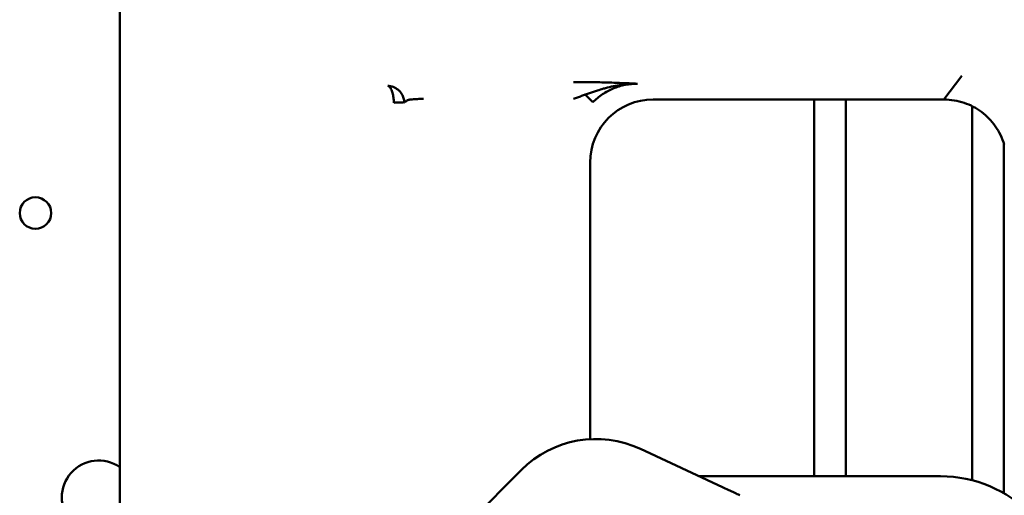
# Model space of a CAD drawing. Header units: millimetres. Extents: x 0 to 14369, y -869 to 2970.
# Tile 3 of 256: x 165 to 258, y 261 to 306. Entities that reach past the tile are written whole.
import ezdxf

# ---------------------------------------------------------------- set-up
doc = ezdxf.new("R2010")
doc.units = ezdxf.units.MM
doc.header["$LTSCALE"] = 10
doc.layers.add('Sichtbar (ISO)', color=7, linetype='Continuous', lineweight=50)

msp = doc.modelspace()

# ---------------------------------------------------------------- linework, layer by layer
at = {"layer": 'Sichtbar (ISO)'}
for p, q in [((174.235, 301.989), (174.235, 328.15)), ((174.235, 301.989), (174.235, 299.505)), ((252.548, 298.869), (254.255, 301.109)), ((174.235, 299.505), (174.235, 299.376)), ((174.235, 297.719), (174.235, 299.376)), ((224.927, 298.869), (252.548, 298.869)), ((240.235, 298.869), (240.235, 263.071)), ((240.235, 263.071), (240.235, 298.869)), ((243.235, 263.071), (243.235, 298.869)), ((243.235, 298.869), (243.235, 263.071)), ((174.235, 225.497), (174.235, 297.719)), ((255.235, 298.235), (255.235, 262.689)), ((255.235, 262.689), (255.235, 298.235)), ((258.235, 261.463), (258.235, 294.756)), ((258.235, 261.463), (258.235, 294.756)), ((218.936, 266.59), (218.936, 292.878)), ((223.711, 265.668), (231.502, 262.035)), ((182.715, 233.977), (212.414, 263.676)), ((252.235, 263.071), (229.281, 263.071)), ((232.062, 261.774), (232.55, 261.547))]:
    msp.add_line(p, q, dxfattribs=at)
msp.add_circle((166.235, 288.071), 1.5, dxfattribs=at)
for centre, radius, start, end in [((219.485, 256.605), 10, 65, 135), ((172.235, 261.071), 3.5, 55.1501, 304.8499), ((172.235, 261.071), 3.5, 55.1501, 304.8499), ((252.235, 251.071), 12, 0, 90)]:
    msp.add_arc(centre, radius, start, end, dxfattribs=at)
msp.add_ellipse((224.944, 292.861), major_axis=(-4.254, 4.254), ratio=0.997265, start_param=5.499157, end_param=7.067214, dxfattribs=at)
for points, knots in [([(217.36, 300.521), (217.434, 300.522), (217.508, 300.522), (217.581, 300.522), (217.654, 300.521), (217.727, 300.521), (217.799, 300.521), (217.944, 300.521), (218.087, 300.52), (218.229, 300.519), (218.3, 300.518), (218.371, 300.518), (218.441, 300.517), (218.511, 300.517), (218.581, 300.516), (218.65, 300.515), (218.72, 300.514), (218.789, 300.513), (218.857, 300.513), (218.926, 300.512), (218.995, 300.511), (219.063, 300.51), (219.199, 300.508), (219.333, 300.505), (219.467, 300.503), (219.6, 300.5), (219.732, 300.498), (219.863, 300.495), (220.124, 300.489), (220.38, 300.482), (220.631, 300.475), (220.882, 300.467), (221.129, 300.459), (221.371, 300.45), (221.612, 300.442), (221.85, 300.432), (222.083, 300.423), (222.2, 300.418), (222.315, 300.413), (222.43, 300.408), (222.544, 300.403), (222.658, 300.398), (222.77, 300.393), (222.827, 300.391), (222.883, 300.388), (222.938, 300.386), (222.994, 300.383), (223.05, 300.38), (223.105, 300.378), (223.188, 300.374), (223.271, 300.37), (223.353, 300.366), (223.366, 300.365), (223.38, 300.365), (223.394, 300.364), (223.407, 300.363), (223.421, 300.363), (223.435, 300.362)], [0, 0, 0, 0, 0.03125, 0.03125, 0.03125, 0.0625, 0.0625, 0.0625, 0.125, 0.125, 0.125, 0.15625, 0.15625, 0.15625, 0.1875, 0.1875, 0.1875, 0.21875, 0.21875, 0.21875, 0.25, 0.25, 0.25, 0.3125, 0.3125, 0.3125, 0.375, 0.375, 0.375, 0.5, 0.5, 0.5, 0.625, 0.625, 0.625, 0.75, 0.75, 0.75, 0.8125, 0.8125, 0.8125, 0.875, 0.875, 0.875, 0.90625, 0.90625, 0.90625, 0.9375, 0.9375, 0.9375, 0.984375, 0.984375, 0.984375, 0.992188, 0.992188, 0.992188, 1, 1, 1, 1]), ([(223.435, 300.362), (223.337, 300.362), (223.239, 300.36), (223.141, 300.355), (223.043, 300.35), (222.945, 300.343), (222.847, 300.334), (222.652, 300.315), (222.458, 300.286), (222.266, 300.248), (222.073, 300.21), (221.883, 300.163), (221.695, 300.106), (221.507, 300.049), (221.322, 299.983), (221.14, 299.908), (220.777, 299.758), (220.429, 299.573), (220.103, 299.355), (219.94, 299.246), (219.782, 299.129), (219.631, 299.005), (219.479, 298.881), (219.334, 298.749), (219.195, 298.61)], [0, 0, 0, 0, 0.0625, 0.0625, 0.0625, 0.125, 0.125, 0.125, 0.25, 0.25, 0.25, 0.375, 0.375, 0.375, 0.5, 0.5, 0.5, 0.75, 0.75, 0.75, 0.875, 0.875, 0.875, 1, 1, 1, 1]), ([(222.069, 300.287), (222.143, 300.296), (222.217, 300.304), (222.291, 300.312), (222.419, 300.325), (222.546, 300.335), (222.673, 300.343), (222.736, 300.348), (222.8, 300.351), (222.863, 300.354), (222.927, 300.357), (222.99, 300.359), (223.054, 300.36), (223.118, 300.362), (223.181, 300.363), (223.244, 300.363), (223.276, 300.363), (223.308, 300.363), (223.34, 300.363), (223.355, 300.363), (223.371, 300.363), (223.387, 300.363), (223.403, 300.363), (223.419, 300.362), (223.435, 300.362)], [0.7259284, 0.7259284, 0.7259284, 0.7259284, 0.7705169, 0.7705169, 0.7705169, 0.8470112, 0.8470112, 0.8470112, 0.8852584, 0.8852584, 0.8852584, 0.9235056, 0.9235056, 0.9235056, 0.9617528, 0.9617528, 0.9617528, 0.9808764, 0.9808764, 0.9808764, 0.9904382, 0.9904382, 0.9904382, 1, 1, 1, 1]), ([(200.285, 298.556), (200.3, 298.615), (200.317, 298.742), (200.242, 298.938), (200.237, 299.159), (200.189, 299.38), (200.132, 299.592), (200.055, 299.798), (199.961, 299.974), (199.854, 300.103), (199.765, 300.147), (199.716, 300.154)], [0, 0, 0, 0, 0.1100008, 0.2212507, 0.3325006, 0.4437505, 0.5550004, 0.6662503, 0.7775002, 0.8887501, 0.9999949, 0.9999949, 0.9999949, 0.9999949]), ([(199.716, 300.154), (199.838, 300.151), (199.954, 300.134), (200.062, 300.106), (200.169, 300.079), (200.268, 300.042), (200.36, 299.999), (200.451, 299.955), (200.535, 299.905), (200.612, 299.85), (200.688, 299.795), (200.758, 299.734), (200.818, 299.672), (200.829, 299.661), (200.839, 299.651), (200.849, 299.64), (200.897, 299.588), (200.939, 299.534), (200.977, 299.48), (201.023, 299.415), (201.061, 299.35), (201.097, 299.283), (201.132, 299.217), (201.164, 299.149), (201.187, 299.084), (201.21, 299.019), (201.225, 298.957), (201.239, 298.898), (201.253, 298.84), (201.265, 298.784), (201.271, 298.73), (201.274, 298.706), (201.277, 298.682), (201.278, 298.659)], [0.0000036, 0.0000036, 0.0000036, 0.0000036, 0.1, 0.1, 0.1, 0.2, 0.2, 0.2, 0.3, 0.3, 0.3, 0.4, 0.4, 0.4, 0.4169724, 0.4169724, 0.4169724, 0.5, 0.5, 0.5, 0.6, 0.6, 0.6, 0.7, 0.7, 0.7, 0.8, 0.8, 0.8, 0.9, 0.9, 0.9, 0.9446294, 0.9446294, 0.9446294, 0.9446294]), ([(218.472, 299.331), (218.481, 299.335), (218.49, 299.336), (218.499, 299.338), (218.561, 299.35), (218.625, 299.379), (218.689, 299.404), (218.753, 299.429), (218.816, 299.449), (218.879, 299.47), (219.006, 299.511), (219.132, 299.555), (219.259, 299.598), (219.385, 299.64), (219.511, 299.681), (219.637, 299.721), (219.824, 299.781), (220.011, 299.838), (220.198, 299.893)], [0.0000096, 0.0000096, 0.0000096, 0.0000096, 0.005573, 0.005573, 0.005573, 0.0438202, 0.0438202, 0.0438202, 0.0820674, 0.0820674, 0.0820674, 0.1585618, 0.1585618, 0.1585618, 0.2350562, 0.2350562, 0.2350562, 0.3486999, 0.3486999, 0.3486999, 0.3486999]), ([(220.198, 299.893), (220.262, 299.911), (220.327, 299.93), (220.392, 299.947), (220.644, 300.017), (220.897, 300.079), (221.15, 300.132), (221.403, 300.186), (221.656, 300.23), (221.91, 300.266), (221.963, 300.273), (222.016, 300.28), (222.069, 300.287)], [0.3486999, 0.3486999, 0.3486999, 0.3486999, 0.3880449, 0.3880449, 0.3880449, 0.5410337, 0.5410337, 0.5410337, 0.6940225, 0.6940225, 0.6940225, 0.7259284, 0.7259284, 0.7259284, 0.7259284]), ([(201.284, 298.577), (201.277, 298.587), (201.251, 298.594), (201.207, 298.594), (201.154, 298.594), (201.074, 298.584), (200.976, 298.579), (200.852, 298.573), (200.693, 298.577), (200.524, 298.57), (200.446, 298.567), (200.366, 298.562), (200.285, 298.556)], [0.0090174, 0.0090174, 0.0090174, 0.0090174, 0.2315329, 0.2315329, 0.2315329, 0.5013311, 0.5013311, 0.5013311, 0.8412496, 0.8412496, 0.8412496, 1, 1, 1, 1]), ([(201.285, 298.576), (201.311, 298.623), (201.337, 298.661), (201.364, 298.67), (201.39, 298.68), (201.416, 298.661), (201.443, 298.67), (201.469, 298.679), (201.496, 298.717), (201.523, 298.764)], [0, 0, 0, 0, 0.3333333, 0.3333333, 0.3333333, 0.6666667, 0.6666667, 0.6666667, 0.9999998, 0.9999998, 0.9999998, 0.9999998]), ([(201.523, 298.764), (201.524, 298.767), (201.526, 298.77), (201.528, 298.773), (201.531, 298.775), (201.534, 298.778), (201.537, 298.781), (201.545, 298.786), (201.554, 298.792), (201.566, 298.797), (201.59, 298.807), (201.624, 298.817), (201.666, 298.827), (201.709, 298.836), (201.76, 298.845), (201.82, 298.853), (201.88, 298.861), (201.949, 298.869), (202.023, 298.876), (202.098, 298.883), (202.179, 298.889), (202.265, 298.895), (202.35, 298.901), (202.44, 298.906), (202.534, 298.91), (202.627, 298.914), (202.723, 298.917), (202.822, 298.92), (202.871, 298.921), (202.92, 298.922), (202.97, 298.922), (202.995, 298.922), (203.02, 298.923), (203.045, 298.923), (203.07, 298.923), (203.095, 298.923), (203.12, 298.923)], [0, 0, 0, 0, 0.030808, 0.030808, 0.030808, 0.061578, 0.061578, 0.061578, 0.123156, 0.123156, 0.123156, 0.247185, 0.247185, 0.247185, 0.373085, 0.373085, 0.373085, 0.500289, 0.500289, 0.500289, 0.627423, 0.627423, 0.627423, 0.75314, 0.75314, 0.75314, 0.876953, 0.876953, 0.876953, 0.938453, 0.938453, 0.938453, 0.9692, 0.9692, 0.9692, 1, 1, 1, 1]), ([(218.472, 299.331), (218.417, 299.313), (218.363, 299.291), (218.308, 299.271), (218.244, 299.247), (218.181, 299.224), (218.118, 299.2), (217.992, 299.153), (217.868, 299.1), (217.74, 299.056), (217.677, 299.034), (217.612, 299.014), (217.549, 298.992), (217.485, 298.97), (217.423, 298.947), (217.36, 298.923)], [0, 0, 0, 0, 0.145925, 0.145925, 0.145925, 0.31674, 0.31674, 0.31674, 0.65837, 0.65837, 0.65837, 0.829185, 0.829185, 0.829185, 1, 1, 1, 1]), ([(219.158, 298.647), (219.139, 298.667), (219.06, 298.745), (218.843, 298.963), (218.603, 299.201), (218.472, 299.331)], [0.1671959, 0.1671959, 0.1671959, 0.1671959, 0.3343917, 0.6687835, 0.9997855, 0.9997855, 0.9997855, 0.9997855]), ([(258.295, 294.574), (258.094, 295.206), (257.808, 295.802), (257.072, 296.857), (256.64, 297.307), (255.637, 298.056), (255.084, 298.343), (253.864, 298.75), (253.211, 298.856), (252.548, 298.869)], [-0.3876057, -0.3876057, -0.3876057, -0.3876057, -0.2881368, -0.2881368, -0.1937902, -0.1937902, -0.0994573, -0.0994573, -0.000001, -0.000001, -0.000001, -0.000001]), ([(232.55, 261.547), (232.728, 261.463), (232.891, 261.387), (233.075, 261.301), (233.123, 261.279), (233.165, 261.26)], [0, 0, 0, 0, 0.03455853, 0.03455853, 0.04781946, 0.04781946, 0.04781946, 0.04781946])]:
    msp.add_open_spline(points, degree=3, knots=knots, dxfattribs=at)
for points in [[(201.278, 298.659), (201.28, 298.631), (201.281, 298.603), (201.285, 298.576)], [(201.285, 298.576), (201.284, 298.576), (201.284, 298.576), (201.284, 298.576)], [(219.195, 298.61), (219.19, 298.615), (219.177, 298.628), (219.158, 298.647)], [(231.502, 262.035), (231.691, 261.947), (231.881, 261.858), (232.062, 261.774)]]:
    msp.add_open_spline(points, degree=3, dxfattribs=at)

doc.saveas('drawing.dxf')
